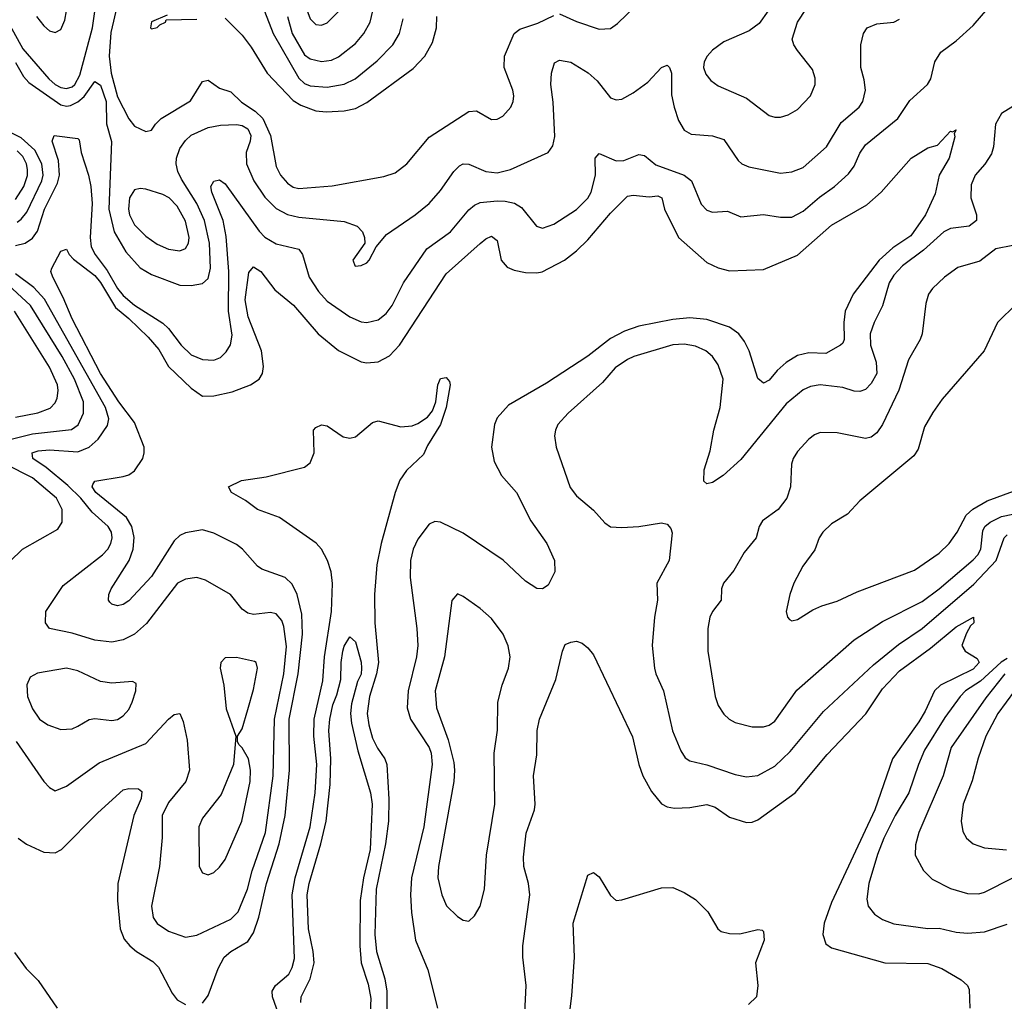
# Model space of a CAD drawing. Header units: inches. Extents: x 1305375 to 1407406, y 744550 to 841633.
# Tile 84 of 256: x 1322425 to 1325900, y 791694 to 795159. Entities that reach past the tile are written whole.
import ezdxf

# ---------------------------------------------------------------- set-up
doc = ezdxf.new("R2010")
doc.units = ezdxf.units.IN
doc.header["$MEASUREMENT"] = 0
doc.layers.add('B3729', color=7, linetype='Continuous')

msp = doc.modelspace()

# ---------------------------------------------------------------- linework, layer by layer
at = {"layer": 'B3729', "color": 5}
for points, elevation in [([(1323550, 795437.6), (1323530, 795434), (1323450, 795353.3), (1323434.8, 795325.2), (1323425.8, 795290), (1323425.2, 795230), (1323450, 795161.3), (1323470, 795141.4), (1323490, 795139), (1323510, 795147.8), (1323552.5, 795190), (1323564, 795216), (1323574.4, 795270), (1323564.2, 795404.2)], 1380), ([(1322850, 794563.3), (1322830, 794558.1), (1322812.4, 794530), (1322808.7, 794490), (1322812.1, 794470), (1322830, 794435), (1322870, 794395.3), (1322910, 794366.7), (1322950, 794348.5), (1322990, 794343.4), (1323010, 794351.1), (1323020.7, 794370), (1323023.2, 794390), (1323010, 794447.8), (1322980.5, 794500.5), (1322952.3, 794530), (1322930, 794542.3), (1322870, 794560.8)], 1280), ([(1323970, 793132), (1323950, 793108.7), (1323924.1, 792910), (1323890.8, 792790), (1323896.4, 792730), (1323937.6, 792617.6), (1323957.4, 792537.4), (1323959.6, 792510), (1323956.8, 792470), (1323903.5, 792170), (1323901.1, 792130), (1323914.6, 792070), (1323931.5, 792031.5), (1323970, 791994), (1323990, 791980.7), (1324010, 791977.3), (1324030, 791996), (1324049.7, 792030.3), (1324065.4, 792090), (1324072.1, 792210), (1324102.2, 792390), (1324099.3, 792570), (1324111, 792651), (1324112.8, 792750), (1324127.8, 792810), (1324149.9, 792870), (1324156.5, 792910), (1324148.6, 792948.6), (1324130.8, 792990), (1324090, 793045.7), (1324050, 793081), (1323990, 793122.9)], 1240), ([(1323190, 792908.2), (1323150, 792907), (1323134.9, 792890), (1323132, 792870), (1323144.9, 792810), (1323153.8, 792726.2), (1323188, 792630), (1323178.9, 792530), (1323136.1, 792423.9), (1323070, 792340.5), (1323057.2, 792310), (1323058, 792170), (1323070, 792148.2), (1323090, 792140.4), (1323110, 792148.4), (1323130, 792167.2), (1323150, 792195.3), (1323209, 792330), (1323238.5, 792470), (1323239.8, 792510), (1323232, 792550), (1323210, 792589), (1323199, 792599), (1323194, 792610), (1323194, 792630), (1323210, 792656), (1323230, 792724), (1323250, 792794.8), (1323264.2, 792870), (1323259.3, 792890), (1323254, 792894)], 1260), ([(1322590, 792870.6), (1322487.8, 792852.2), (1322462, 792838), (1322449.3, 792810.7), (1322452.3, 792770), (1322470, 792727), (1322494.3, 792690), (1322524.4, 792670), (1322570, 792653.2), (1322610, 792655.5), (1322630, 792664.9), (1322670, 792688.3), (1322690, 792692.2), (1322750, 792685), (1322770, 792688.5), (1322790, 792701.3), (1322810, 792724.6), (1322822.2, 792750), (1322834.5, 792790), (1322835.4, 792815.4), (1322822.5, 792822.5), (1322750, 792817.2), (1322710, 792822.8), (1322630, 792860.2)], 1260)]:
    msp.add_lwpolyline(points, close=True, dxfattribs=dict(at, elevation=elevation))
for points, elevation in [([(1322410, 794361.6), (1322443.9, 794370), (1322470, 794387.8), (1322487.9, 794412.1), (1322512.4, 794490), (1322557.8, 794582.2), (1322564.9, 794610), (1322561.2, 794661.2), (1322539.3, 794730), (1322546.6, 794750), (1322630, 794739.6), (1322634.6, 794734.6), (1322641.4, 794690), (1322668, 794610), (1322675.9, 794570), (1322680.3, 794510), (1322673.9, 794390), (1322677, 794357), (1322691.4, 794330), (1322733.5, 794273.5), (1322770, 794209.6), (1322790, 794185.9), (1322830, 794151.5), (1322930, 794087.7), (1322950, 794068.4), (1322994.3, 794010), (1323030, 793976.4), (1323070, 793958.9), (1323110, 793957), (1323133.7, 793966.3), (1323153.5, 793986.5), (1323168.5, 794011.5), (1323175, 794045), (1323162, 794130), (1323162.4, 794270), (1323153.8, 794393.8), (1323142.5, 794450), (1323103.1, 794550), (1323099.8, 794570), (1323110, 794588.8), (1323130, 794593.8), (1323150, 794579.6), (1323270, 794411.8), (1323290, 794390.8), (1323330, 794367.2), (1323410, 794349.1), (1323423.5, 794330), (1323446.3, 794250), (1323479.3, 794199.3), (1323510, 794165), (1323590.1, 794110.1), (1323630, 794092.9), (1323650, 794090.2), (1323690, 794099.8), (1323718.8, 794121.2), (1323739.9, 794150), (1323779.9, 794230), (1323862.3, 794350), (1323945.7, 794410), (1324010, 794488.1), (1324030, 794504.6), (1324050, 794513.2), (1324110, 794519.2), (1324138.3, 794518.3), (1324170.7, 794510.7), (1324195.8, 794495.8), (1324248.9, 794430), (1324270, 794423.2), (1324310, 794437.5), (1324390, 794489.4), (1324430, 794529.3), (1324441.8, 794550), (1324457.6, 794610), (1324456, 794670), (1324470, 794686), (1324530, 794661.1), (1324557.7, 794662.3), (1324610, 794682.9), (1324630, 794679.7), (1324670, 794646.2), (1324770.1, 794610.1), (1324795.8, 794590), (1324830, 794508), (1324850, 794486.4), (1324870, 794479.7), (1324922.9, 794482.9), (1324970, 794462.4), (1325050, 794471.5), (1325110, 794462.2), (1325150, 794462.3), (1325190, 794483), (1325247.7, 794532.3), (1325301.4, 794570), (1325350, 794614.7), (1325370, 794642), (1325390, 794687.7), (1325410, 794717.2), (1325524.1, 794810), (1325566.6, 794873.4), (1325629.7, 794930), (1325640.4, 794950), (1325655.5, 795010), (1325675.8, 795044.2), (1325730, 795084.1), (1325790, 795137.7), (1325842, 795198)], 1240), ([(1322768.8, 795208.8), (1322746.3, 795113.7), (1322740.9, 795030), (1322747.1, 794970), (1322770, 794886.7), (1322810, 794808.3), (1322830, 794782.4), (1322870, 794763.7), (1322890, 794768.4), (1322903.5, 794790), (1322924, 794810), (1323027.3, 794872.7), (1323070, 794940.2), (1323090, 794945.5), (1323130, 794917.6), (1323170, 794904.1), (1323207.3, 794867.3), (1323256.4, 794836.4), (1323282.9, 794810), (1323309.4, 794750), (1323330, 794640.2), (1323345.8, 794610), (1323370, 794581.7), (1323390, 794567.8), (1323410, 794563.3), (1323528.2, 794571.8), (1323710, 794605), (1323750, 794618.6), (1323791.1, 794650), (1323870, 794744.2), (1324010, 794834.9), (1324036.9, 794836.9), (1324090, 794807), (1324110, 794807.2), (1324130, 794818.7), (1324158.3, 794850), (1324167.1, 794870), (1324168.7, 794890), (1324165.3, 794910), (1324134.4, 794990), (1324136.1, 795030), (1324170.5, 795109.5), (1324190, 795125.6), (1324254, 795146), (1324310, 795173.8)], 1280), ([(1324330, 795178.9), (1324390, 795152), (1324470, 795125), (1324510, 795127.3), (1324535, 795145), (1324602.2, 795210)], 1280), ([(1325067.2, 795190), (1325035, 795145), (1325000.1, 795119.9), (1324910, 795080.8), (1324870, 795051.3), (1324850.9, 795030), (1324841, 795010), (1324838.9, 794990), (1324846.6, 794966.6), (1324864.6, 794944.6), (1324890, 794925.8), (1324990, 794882.3), (1325070, 794820.8), (1325090, 794814.4), (1325110, 794814.4), (1325137.3, 794822.7), (1325170, 794841.3), (1325215.7, 794890), (1325232.3, 794930), (1325232.2, 794952.2), (1325222.7, 794982.7), (1325169.8, 795050), (1325157.4, 795070), (1325151.7, 795090), (1325169.8, 795150.2), (1325202, 795198)], 1280), ([(1322370, 795161.8), (1322390, 795139.4), (1322435.5, 795055.5), (1322527.9, 794950), (1322550.1, 794930), (1322570, 794919.2), (1322590, 794916), (1322610, 794922.3), (1322618.7, 794930), (1322637.2, 794962.8), (1322681.7, 795130), (1322690, 795187.7)], 1280), ([(1322410, 795008.1), (1322437.9, 794957.9), (1322456.7, 794936.7), (1322570, 794858.1), (1322590, 794853.6), (1322604.1, 794855.9), (1322630, 794868.5), (1322652.5, 794887.5), (1322690, 794940.5), (1322710, 794927.5), (1322730, 794870), (1322730.8, 794790.8), (1322748.8, 794728.8), (1322739.8, 794490), (1322757.9, 794410), (1322799.1, 794339.1), (1322850, 794282.6), (1322890, 794258.9), (1322990, 794221.6), (1323030, 794220.2), (1323070, 794228), (1323090, 794245.2), (1323098.6, 794281.4), (1323094.8, 794370), (1323076.6, 794450), (1323050.4, 794510.4), (1322995.9, 794595.9), (1322983, 794623), (1322976.9, 794650), (1322978.4, 794670), (1322990, 794704.1), (1323010, 794732.5), (1323030, 794751.1), (1323090, 794778.3), (1323133, 794787), (1323190, 794789.2), (1323210, 794785.4), (1323230, 794774.1), (1323240.3, 794750), (1323238.2, 794730), (1323224, 794690), (1323225.5, 794650), (1323251.2, 794590), (1323290, 794532.4), (1323330, 794492), (1323370, 794471.2), (1323410, 794461.8), (1323570, 794446.8), (1323615.8, 794430), (1323634.6, 794410), (1323642.3, 794390), (1323642.4, 794370), (1323600.5, 794310), (1323608.9, 794288.9), (1323630, 794290.8), (1323650, 794300.5), (1323658.4, 794310), (1323682.8, 794357.2), (1323719.1, 794400.9), (1323820.9, 794470), (1323870, 794510.2), (1323910, 794555.8), (1323956.7, 794623.3), (1323976.6, 794643.4), (1323990, 794650.2), (1324010, 794648.7), (1324070, 794623.3), (1324110, 794618.4), (1324157.4, 794630), (1324290, 794690.3), (1324306.6, 794713.4), (1324313.9, 794746.1), (1324307.7, 794867.7), (1324299.9, 794930), (1324301.5, 794970), (1324313, 795007), (1324330, 795015.8), (1324370, 795008.4), (1324431, 794971), (1324463.1, 794943.1), (1324510, 794883.1), (1324530, 794875.8), (1324550, 794878.2), (1324590, 794900.6), (1324641.6, 794938.4), (1324690, 794990.4), (1324710, 794998), (1324718, 794990), (1324725.3, 794970), (1324726, 794894), (1324734.3, 794850), (1324750, 794803), (1324770, 794768.5), (1324794.8, 794754.8), (1324870, 794749.3), (1324910, 794735.8), (1324961.2, 794661.2), (1324974, 794650), (1324998.9, 794639), (1325110, 794617.5), (1325150, 794621.8), (1325190, 794636.8), (1325272.4, 794710), (1325324.5, 794795.5), (1325388.1, 794850), (1325400.6, 794870), (1325410.5, 794910), (1325406.1, 794946.1), (1325393.6, 794990), (1325393.5, 795070), (1325402.7, 795110), (1325416.3, 795130), (1325450, 795144.7), (1325509.8, 795150.2), (1325530, 795160.2)], 1260), ([(1322484.3, 795170), (1322510, 795136.8), (1322530, 795119.9), (1322550, 795113.1), (1322570, 795124.4), (1322583.5, 795156.5), (1322589.3, 795190)], 1320), ([(1322945.5, 795174.5), (1322890, 795150.9), (1322886.4, 795130), (1322890, 795126.7), (1322910, 795130.8), (1322919.1, 795140.9), (1322939, 795150), (1322942, 795158), (1323050, 795160.2)], 1320), ([(1323150, 795163.8), (1323210, 795104.1), (1323242.2, 795062.2), (1323298, 794970), (1323390, 794873), (1323417.2, 794857.2), (1323470, 794836.6), (1323506.9, 794833.1), (1323570, 794837), (1323610, 794845), (1323650, 794866), (1323814, 794986), (1323855, 795030), (1323882.2, 795077.8), (1323895.5, 795130), (1323897.2, 795170)], 1320), ([(1323288.8, 795188.8), (1323319.9, 795110), (1323410, 794952), (1323430, 794934), (1323450, 794924.9), (1323510, 794920.5), (1323570, 794930.6), (1323609, 794950), (1323686.1, 795013.9), (1323741.6, 795070), (1323765.6, 795110), (1323778.7, 795161.3)], 1340), ([(1323370.1, 795170), (1323387, 795110), (1323430, 795035.1), (1323450, 795020.4), (1323490, 795011.2), (1323524.7, 795015.3), (1323550, 795027.5), (1323610, 795074.3), (1323639.9, 795110), (1323662, 795150), (1323671.6, 795190)], 1360), ([(1325930, 794852.4), (1325890, 794827.2), (1325869.6, 794790), (1325862.5, 794710), (1325854.7, 794685.3), (1325831.5, 794648.5), (1325797.5, 794610), (1325783.7, 794576.3), (1325782.4, 794530), (1325801.7, 794470), (1325802.2, 794450), (1325776.4, 794430), (1325710, 794421.8), (1325687, 794410), (1325614.8, 794345.2), (1325540.5, 794290), (1325510, 794257), (1325493.8, 794230), (1325470.6, 794149.4), (1325440.7, 794090), (1325427.1, 794050), (1325428.1, 794010), (1325448.3, 793950), (1325450.1, 793910), (1325430, 793874.2), (1325410, 793853.6), (1325390, 793846.4), (1325370, 793847.2), (1325330, 793860.7), (1325250, 793869.9), (1325216, 793864), (1325190, 793851.9), (1325130, 793803.2), (1324970, 793606.9), (1324907.7, 793550), (1324870, 793525.6), (1324850, 793520.9), (1324839.3, 793530), (1324840.5, 793570), (1324862.5, 793637.5), (1324875.2, 793710), (1324896.7, 793790), (1324907.3, 793890), (1324890, 793940.5), (1324870, 793969.8), (1324846.6, 793990), (1324810, 794006.8), (1324770, 794013.2), (1324730, 794011.1), (1324592.7, 793970), (1324570, 793959.5), (1324527.1, 793930), (1324481.6, 793878.4), (1324360.9, 793770), (1324324.6, 793730), (1324315.6, 793710), (1324312.9, 793690), (1324318.9, 793650), (1324368, 793508), (1324390, 793478), (1324450, 793428.2), (1324490, 793382.4), (1324510, 793368.9), (1324550, 793366.3), (1324610, 793370.3), (1324690, 793383), (1324710, 793378.8), (1324723, 793363), (1324728, 793348), (1324716.9, 793250), (1324673.4, 793170), (1324675.9, 793110), (1324665.8, 793050), (1324657.8, 792950), (1324665.4, 792870), (1324670.2, 792850), (1324697.7, 792790), (1324728.7, 792648.7), (1324758.3, 792578.3), (1324773.9, 792553.9), (1324790, 792542.7), (1324850, 792529.2), (1324950, 792495), (1324990, 792486.4), (1325030, 792491), (1325090, 792523.8), (1325144.3, 792575.7), (1325262.6, 792717.4), (1325438.1, 792881.9), (1325526.7, 792953.3), (1325610, 793009.7), (1325792.9, 793167.1), (1325871.3, 793250), (1325899.9, 793330), (1325910, 793340.6)], 1240), ([(1322415.4, 794444.6), (1322430, 794454.3), (1322450, 794479.3), (1322503, 794590), (1322507.4, 794610), (1322503.1, 794650), (1322478.3, 794698.3), (1322430, 794741.8), (1322333.8, 794790)], 1260), ([(1323070, 791687.4), (1323090, 791714.9), (1323125.8, 791810), (1323146.9, 791850), (1323169.9, 791870.1), (1323230, 791905.9), (1323250, 791936.5), (1323268.2, 791991.8), (1323296.1, 792110), (1323340.3, 792250), (1323361.8, 792350), (1323376.5, 792510), (1323375.7, 792690), (1323407.5, 792850), (1323423, 792990), (1323420.4, 793060.4), (1323404.1, 793130), (1323386.3, 793166.3), (1323362, 793190), (1323279.8, 793219.8), (1323264.1, 793230), (1323211.3, 793290), (1323190, 793306.2), (1323110, 793347.1), (1323070, 793358.4), (1323010, 793347.9), (1322990, 793337.7), (1322970, 793319.5), (1322890, 793193.2), (1322810, 793107.4), (1322790, 793094.6), (1322770, 793089.8), (1322750, 793095.8), (1322742.9, 793102.9), (1322738.5, 793110), (1322739.4, 793130), (1322747.3, 793150), (1322810.7, 793250), (1322824.9, 793290), (1322828.3, 793331.7), (1322819.9, 793370), (1322801.4, 793401.4), (1322693.3, 793490), (1322680.9, 793510), (1322682.3, 793517.7), (1322689.5, 793530.5), (1322790, 793546.3), (1322810, 793552.9), (1322830, 793566.6), (1322859.1, 793610), (1322864.5, 793630), (1322863.8, 793650), (1322830, 793736.7), (1322774.2, 793810), (1322709.7, 793910), (1322610, 794103.4), (1322578.6, 794178.6), (1322542, 794250), (1322535.1, 794270), (1322538, 794282), (1322570, 794342), (1322590, 794348.4), (1322599.2, 794330), (1322614.1, 794314.1), (1322690, 794255.8), (1322710, 794231.6), (1322763.1, 794143.1), (1322810, 794104.4), (1322878.1, 794038.1), (1322915.3, 793995.3), (1322950, 793935.2), (1323030, 793857.7), (1323070, 793830.1), (1323110, 793830.9), (1323174.7, 793845.3), (1323239.3, 793870), (1323270.3, 793889.7), (1323282, 793910), (1323285.6, 793934.4), (1323278.5, 793990), (1323231.4, 794110), (1323220.3, 794170), (1323233.9, 794266.1), (1323250, 794286.9), (1323275.9, 794270), (1323325.4, 794205.4), (1323390.7, 794150.7), (1323478, 794050), (1323550, 793991.6), (1323630, 793951.7), (1323650, 793947.3), (1323690, 793951.5), (1323730, 793972.3), (1323765, 794010), (1323930, 794261.8), (1324050, 794369.3), (1324070, 794385.6), (1324090, 794394.2), (1324110, 794379.5), (1324124.7, 794310), (1324145.8, 794285.8), (1324170, 794274.5), (1324210, 794266.3), (1324250, 794264.8), (1324269.3, 794269.3), (1324347.7, 794310), (1324390, 794342.8), (1324430, 794381.9), (1324510, 794475.8), (1324570, 794535.5), (1324590, 794539.7), (1324646.7, 794533.3), (1324677.2, 794537.2), (1324691.6, 794530), (1324700.2, 794490), (1324750.6, 794390), (1324850, 794301.9), (1324890, 794282.4), (1324930, 794272.8), (1325050, 794276.9), (1325170, 794328), (1325290, 794434), (1325414.9, 794505.1), (1325465.1, 794550), (1325571.5, 794670), (1325630, 794707), (1325663.9, 794716.1), (1325710, 794765.5), (1325717.2, 794762.8), (1325730.2, 794770.2), (1325722.8, 794757.2), (1325725.2, 794745.2), (1325706, 794670), (1325670.1, 794610), (1325655.8, 794544.2), (1325621.9, 794470), (1325570, 794396), (1325506.8, 794353.2), (1325458.6, 794310), (1325367.2, 794190), (1325338.9, 794130), (1325333.3, 794090), (1325335.3, 794030), (1325330, 794016.9), (1325321.6, 794010), (1325270, 793980.3), (1325210, 793983), (1325170, 793973), (1325130, 793948.5), (1325098.8, 793921.2), (1325070, 793886.9), (1325050, 793876.2), (1325030, 793892.7), (1324999.7, 793990), (1324983.5, 794023.5), (1324962.6, 794050), (1324930, 794073.8), (1324850, 794100.3), (1324790, 794106.8), (1324730, 794100.1), (1324610, 794076.5), (1324560.1, 794059.9), (1324510, 794033.1), (1324430, 793971.4), (1324284, 793876), (1324150, 793798.2), (1324110, 793753.3), (1324100.6, 793730), (1324090.2, 793650), (1324099, 793599), (1324125.3, 793550), (1324178.5, 793490), (1324229.5, 793389.5), (1324285.8, 793310), (1324312, 793250), (1324313.2, 793210), (1324290, 793162.9), (1324270, 793149.7), (1324250, 793151.5), (1324210, 793177.4), (1324131.5, 793251.5), (1323990, 793346.5), (1323910, 793385.2), (1323890, 793387.3), (1323870, 793378.4), (1323830, 793324.8), (1323813.3, 793290), (1323804.6, 793250), (1323803.2, 793190), (1323826.6, 793010), (1323830.1, 792950), (1323825.8, 792910), (1323796, 792790), (1323792.8, 792730), (1323804.2, 792690), (1323870.1, 792590), (1323877, 792570), (1323881.1, 792530), (1323850.7, 792310), (1323807.6, 792130), (1323804.4, 792070), (1323807.3, 792007.3), (1323821.9, 791910), (1323865.1, 791805.1), (1323898.9, 791670)], 1220), ([(1322410, 794524), (1322439.5, 794570), (1322451.7, 794608.3), (1322452.6, 794630), (1322449.1, 794650), (1322435.7, 794675.7), (1322416.1, 794696.1)], 1280), ([(1325930, 794361.4), (1325870.2, 794349.8), (1325813.5, 794306.5), (1325736.3, 794283.7), (1325689, 794250), (1325646.7, 794210), (1325633.2, 794190), (1325623.4, 794156.6), (1325610.2, 794050), (1325603.2, 794030), (1325562.3, 793957.7), (1325528.3, 793851.7), (1325470.1, 793730), (1325450, 793700.3), (1325430, 793685.5), (1325410, 793681.1), (1325310, 793700.8), (1325250, 793701.7), (1325230, 793694), (1325210, 793678.7), (1325170, 793634.7), (1325154.6, 793610), (1325149.1, 793590), (1325145.5, 793510), (1325132.4, 793470), (1325102.3, 793430), (1325046.4, 793390), (1325035.3, 793370), (1325024.6, 793330), (1324981.6, 793278.4), (1324945.5, 793214.6), (1324908.5, 793170), (1324902, 793150), (1324900.5, 793110), (1324870.2, 793069.8), (1324860.8, 793050), (1324853.4, 793010), (1324853.2, 792930), (1324879.7, 792770), (1324890, 792738.4), (1324910, 792707.6), (1324929.5, 792689.5), (1324950, 792678.2), (1325010, 792662.6), (1325050, 792662.9), (1325070, 792669.3), (1325090, 792683.5), (1325167.6, 792792.4), (1325370.4, 792969.6), (1325470, 793034.2), (1325610, 793105), (1325669.9, 793150), (1325790, 793252.8), (1325807.2, 793270), (1325817, 793290), (1325824.8, 793355.2), (1325831.9, 793370), (1325850, 793385.8), (1325890, 793405.8), (1325930, 793413.7)], 1260), ([(1322390, 793677.4), (1322470, 793697.1), (1322607.2, 793712.8), (1322631.5, 793728.5), (1322649.4, 793770), (1322649.9, 793810), (1322618.1, 793890), (1322574.9, 793970), (1322462.6, 794150), (1322258.4, 794338.4)], 1260), ([(1322411.8, 792611.8), (1322510, 792470.3), (1322530, 792448.4), (1322550, 792437), (1322590, 792453.6), (1322704.6, 792535.4), (1322870, 792604.4), (1322950, 792690.3), (1322970, 792706.7), (1322990, 792710.4), (1323002, 792682), (1323016.1, 792616.1), (1323024.3, 792510), (1323010.9, 792470), (1322950, 792396.5), (1322928.1, 792350), (1322927.3, 792272.7), (1322917.9, 792170), (1322889.4, 792030), (1322896.3, 791990), (1322910, 791969.2), (1322950, 791941.3), (1323010, 791920.6), (1323050, 791927.5), (1323170, 791983.8), (1323196.1, 792010), (1323228.2, 792090), (1323245.4, 792154.6), (1323291.9, 792290), (1323319.5, 792490), (1323324.3, 792690), (1323357.1, 792850), (1323366, 792946), (1323357.4, 793017.4), (1323350, 793038.2), (1323330, 793061.7), (1323310, 793066.9), (1323250, 793059.6), (1323230, 793063.9), (1323210, 793078.5), (1323168.2, 793130), (1323080.9, 793180.9), (1323050, 793190.4), (1323010, 793184), (1322982, 793170), (1322872.7, 793027.3), (1322830, 792990.5), (1322790, 792970.4), (1322750, 792962.2), (1322690, 792969.3), (1322610, 792993.9), (1322530, 793009.8), (1322516.1, 793030), (1322516.4, 793070), (1322578.4, 793161.6), (1322717, 793270), (1322735.4, 793290), (1322746.6, 793310), (1322751.2, 793330), (1322748.8, 793350), (1322737.1, 793370), (1322680.4, 793420.4), (1322640.3, 793470), (1322595, 793515), (1322518.4, 793578.4), (1322471.5, 793610), (1322468.9, 793630), (1322490, 793637.3), (1322530, 793640.8), (1322630, 793633.5), (1322670.3, 793649.8), (1322701.5, 793678.5), (1322734, 793726), (1322739.1, 793750), (1322727.9, 793790), (1322512.2, 794172.2), (1322474, 794214), (1322410, 794261.9)], 1240), ([(1325943.8, 794156.2), (1325876, 794090), (1325829.2, 793990), (1325681, 793819), (1325647.5, 793772.5), (1325618.7, 793721.3), (1325596.6, 793643.4), (1325580.9, 793619.1), (1325390, 793460.8), (1325346.6, 793413.4), (1325290, 793379.8), (1325259.7, 793350), (1325247.1, 793330), (1325231.8, 793288.2), (1325188.9, 793230), (1325157.6, 793170), (1325143.1, 793130), (1325130.7, 793070), (1325134.8, 793050), (1325141.6, 793041.6), (1325150, 793037.3), (1325170, 793041.6), (1325224.2, 793075.8), (1325256, 793090), (1325310, 793106.7), (1325380.8, 793139.2), (1325583.6, 793216.4), (1325670, 793275.8), (1325705.8, 793310), (1325734.4, 793350), (1325765.3, 793410), (1325788.6, 793431.4), (1325839.3, 793460.7), (1325990, 793516.2)], 1280), ([(1322410, 793756.5), (1322488.7, 793771.3), (1322532.3, 793787.7), (1322550, 793806.7), (1322556.7, 793823.3), (1322560.2, 793850), (1322557.5, 793870), (1322530, 793932), (1322406.5, 794130)], 1280), ([(1323338.6, 791650), (1323317.1, 791710), (1323315.5, 791730), (1323327.5, 791750), (1323374.1, 791790), (1323386.8, 791813.2), (1323394.9, 791845.1), (1323386.8, 792070), (1323397, 792130), (1323449.5, 792310), (1323467.3, 792430), (1323473.1, 792530), (1323463.1, 792630), (1323463.7, 792690), (1323494.2, 792825.8), (1323500.8, 792910), (1323525.4, 793070), (1323529.4, 793169.4), (1323524.5, 793210), (1323511.4, 793250), (1323489.7, 793289.7), (1323470.9, 793310.9), (1323341.6, 793401.6), (1323264, 793430), (1323221.4, 793461.4), (1323171.8, 793490), (1323161.2, 793510), (1323207.9, 793532.1), (1323295.1, 793544.9), (1323430, 793579.6), (1323450, 793595.3), (1323464.6, 793630), (1323462.2, 793710), (1323470, 793719.7), (1323490, 793729.3), (1323510, 793725.5), (1323566.4, 793686.4), (1323590, 793681.3), (1323610, 793686.9), (1323670, 793737.4), (1323690, 793743), (1323770, 793721.8), (1323810, 793725.7), (1323830, 793733.9), (1323863.7, 793756.3), (1323882.3, 793777.7), (1323893.8, 793810), (1323900.3, 793870), (1323910, 793892.7), (1323930, 793896.4), (1323942, 793882), (1323944, 793870), (1323930.1, 793790), (1323909.6, 793730), (1323864.1, 793655.9), (1323850, 793624.4), (1323790, 793567.4), (1323767, 793533), (1323750.3, 793489.7), (1323700.7, 793310), (1323685.6, 793234.4), (1323676.6, 793130), (1323678, 793030), (1323691.2, 792890), (1323684.1, 792850), (1323659.7, 792770), (1323651.6, 792710), (1323656.5, 792670), (1323670, 792622.9), (1323687.2, 792587.2), (1323713.9, 792550), (1323720.1, 792530), (1323728, 792408), (1323726.7, 792330), (1323715.5, 792250), (1323683.5, 792090), (1323678.4, 791930), (1323683.7, 791870), (1323713.4, 791773.4), (1323720.7, 791730), (1323721.6, 791561.6)], 1180), ([(1322390, 793246.9), (1322435.1, 793290), (1322558.8, 793361.2), (1322574.9, 793385.1), (1322574.8, 793430), (1322554.3, 793470), (1322470, 793541.7), (1322374.3, 793590)], 1260), ([(1324207.8, 791652.2), (1324212.6, 791750), (1324201, 791850), (1324200.7, 791890), (1324225, 792070), (1324220.2, 792110), (1324204.4, 792170), (1324203.1, 792203.1), (1324212.2, 792287.8), (1324241.4, 792370), (1324244.5, 792390), (1324237.9, 792490), (1324250, 792564.7), (1324251.3, 792650), (1324259.9, 792690), (1324317, 792830), (1324340.4, 792930), (1324350, 792953.4), (1324370, 792962.3), (1324390, 792964.9), (1324410, 792958.4), (1324430, 792942.4), (1324450, 792917.1), (1324588, 792628), (1324610.1, 792530), (1324624.8, 792490), (1324654.3, 792434.3), (1324690, 792391.3), (1324710, 792381), (1324736.3, 792376.3), (1324790, 792378.4), (1324850, 792388.4), (1324879.3, 792379.3), (1324930, 792344), (1324990, 792325.4), (1325010, 792327.1), (1325030, 792335), (1325161.8, 792430), (1325275.1, 792564.9), (1325411.3, 792708.7), (1325470, 792796.6), (1325530, 792861.1), (1325639.2, 792940.8), (1325730, 793015.9), (1325792, 793050), (1325792.4, 793030), (1325780.5, 793019.5), (1325766.3, 792993.7), (1325750.3, 792950), (1325762.4, 792930), (1325804.4, 792904.4), (1325811, 792890), (1325790, 792866), (1325675, 792810), (1325653.5, 792790), (1325621.2, 792718.8), (1325598.8, 792681.2), (1325506.1, 792550), (1325443.8, 792370), (1325290, 792043.5), (1325263.8, 791970), (1325260.1, 791930), (1325270, 791897.6), (1325290, 791883.2), (1325479.1, 791830), (1325630, 791828.3), (1325680.3, 791810), (1325747.7, 791770), (1325770.3, 791750.3), (1325776.5, 791736.5), (1325778, 791670)], 1220), ([(1323416.6, 791690), (1323418, 791710), (1323450, 791773.7), (1323464.2, 791830), (1323460.6, 791870), (1323443.9, 791950), (1323439.1, 792070), (1323446.2, 792110), (1323488, 792250), (1323505.9, 792330), (1323521.1, 792458.9), (1323522.5, 792550), (1323516.2, 792650), (1323519.2, 792690), (1323530, 792740.3), (1323544.3, 792775.7), (1323558.2, 792830), (1323559.1, 792890), (1323565.2, 792930), (1323570, 792948), (1323590, 792981), (1323610, 792963), (1323630, 792890.7), (1323631.4, 792870), (1323630, 792848.5), (1323617, 792823), (1323595.4, 792744.6), (1323592.6, 792710), (1323595.9, 792675.9), (1323618.5, 792578.5), (1323662.8, 792430), (1323668.8, 792390), (1323661.2, 792230), (1323638.1, 792130), (1323627, 792050), (1323625.3, 791890), (1323629.8, 791830), (1323654.5, 791754.5), (1323664.4, 791704.4), (1323660.3, 791630)], 1160), ([(1325910, 792903.6), (1325889.1, 792890.9), (1325816.1, 792823.9), (1325763.3, 792790), (1325744.1, 792770), (1325690, 792696.3), (1325618.9, 792581), (1325596.8, 792530), (1325563.6, 792430), (1325515, 792350), (1325474.6, 792270), (1325452.4, 792212.4), (1325422.6, 792110), (1325414.5, 792054.5), (1325419.6, 792030), (1325442.2, 792002.2), (1325470, 791983.2), (1325510, 791968.3), (1325630, 791951.2), (1325670, 791953), (1325730, 791937.9), (1325770, 791934.3), (1325830, 791939.5), (1325910, 791966)], 1240), ([(1325902, 792850), (1325834.9, 792765.1), (1325713.1, 792590), (1325684.5, 792490), (1325598.9, 792290), (1325586.6, 792246.6), (1325586, 792210), (1325615.4, 792155.4), (1325645.9, 792125.9), (1325710, 792092.1), (1325770, 792074.7), (1325810, 792073.5), (1325830, 792079), (1325930, 792129.5)], 1260), ([(1325936.8, 792790), (1325877.6, 792710), (1325835.1, 792630), (1325807.9, 792552.1), (1325787.2, 792472.8), (1325755, 792390), (1325747.9, 792330), (1325753.3, 792293.3), (1325766.7, 792270), (1325790, 792250.2), (1325830, 792235.5), (1325908.4, 792228.4)], 1280), ([(1322419.8, 792270), (1322448.6, 792248.6), (1322510, 792220.5), (1322550, 792218.4), (1322571.7, 792230), (1322700.5, 792359.5), (1322790, 792440.2), (1322810, 792445.5), (1322844.1, 792444.1), (1322855.2, 792435.2), (1322853.6, 792410), (1322827.2, 792350), (1322770.9, 792110), (1322770.1, 792050), (1322779, 791950), (1322793.9, 791913.9), (1322813.8, 791890), (1322836.5, 791870), (1322895.1, 791835.1), (1322914.6, 791814.6), (1322962.7, 791722.7), (1322980, 791700), (1323010, 791682.7)], 1220), ([(1324356.8, 791583.2), (1324373.9, 791713.9), (1324382.5, 791850), (1324378.5, 791970), (1324430, 792139.3), (1324450, 792148.5), (1324470, 792133.7), (1324510, 792068), (1324530, 792050.3), (1324550, 792052.6), (1324690, 792095.2), (1324730, 792096.1), (1324770, 792078.3), (1324810, 792053.4), (1324854.3, 792010), (1324888.8, 791950), (1324901.1, 791941.1), (1324930, 791933.6), (1324967.2, 791932.7), (1325030, 791947.2), (1325045.8, 791945.8), (1325050, 791941), (1325052.6, 791910), (1325022.5, 791830), (1325030.4, 791749.6), (1325026, 791710), (1324997, 791683)], 1180), ([(1322406.6, 791866.6), (1322448, 791810), (1322490, 791767.3), (1322556.4, 791670)], 1180)]:
    msp.add_lwpolyline(points, dxfattribs=dict(at, elevation=elevation))

doc.saveas('drawing.dxf')
